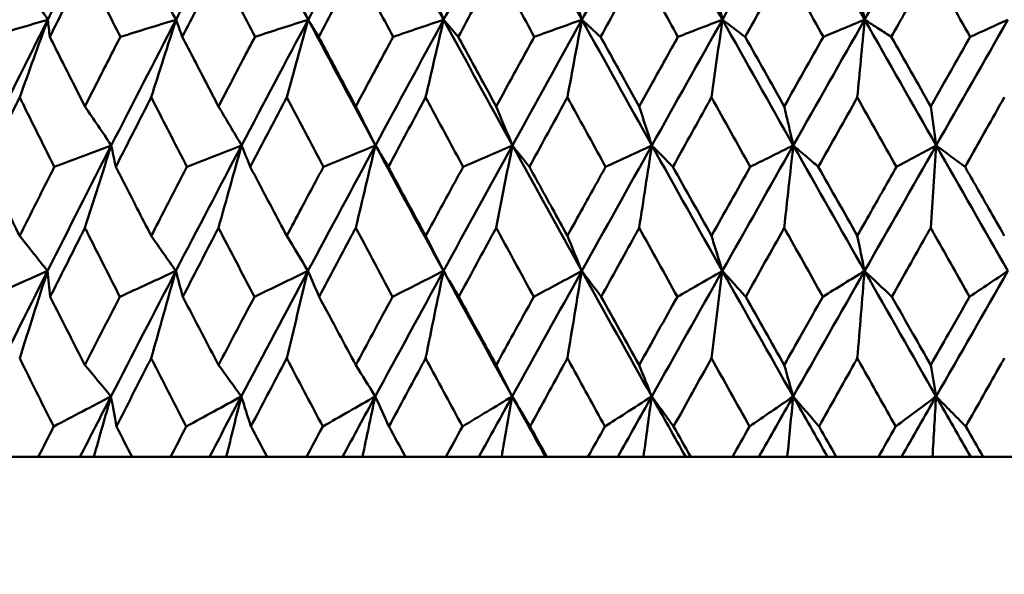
# Model space of a CAD drawing. Header units: millimetres. Extents: x 123 to 2417, y 726 to 3130.
# Tile 209 of 244: x 1416.4 to 1424.78, y 949.31 to 954.04. Entities that reach past the tile are written whole.
import ezdxf

# ---------------------------------------------------------------- set-up
doc = ezdxf.new("R2010")
doc.units = ezdxf.units.MM
doc.header["$LTSCALE"] = 12
doc.layers.add('Widoczne (ISO)', color=7, linetype='Continuous', lineweight=50)

msp = doc.modelspace()

# ---------------------------------------------------------------- linework, layer by layer
at = {"layer": 'Widoczne (ISO)'}
for p, q in [((1416.2458, 950.3133), (1416.5619, 950.3133)), ((1416.9166, 950.3133), (1416.5619, 950.3133)), ((1417.0343, 950.3133), (1416.9166, 950.3133)), ((1417.3601, 950.3133), (1417.0343, 950.3133)), ((1417.3601, 950.3133), (1417.6865, 950.3133)), ((1418.0178, 950.3133), (1417.6865, 950.3133)), ((1418.1617, 950.3133), (1418.0178, 950.3133)), ((1418.5087, 950.3133), (1418.1617, 950.3133)), ((1418.5087, 950.3133), (1418.844, 950.3133)), ((1419.1505, 950.3133), (1418.844, 950.3133)), ((1419.3202, 950.3133), (1419.1505, 950.3133)), ((1419.6869, 950.3133), (1419.3202, 950.3133)), ((1419.6869, 950.3133), (1420.0299, 950.3133)), ((1420.3105, 950.3133), (1420.0299, 950.3133)), ((1420.5052, 950.3133), (1420.3105, 950.3133)), ((1420.8797, 950.3133), (1420.5052, 950.3133)), ((1420.8903, 950.3133), (1420.8797, 950.3133)), ((1420.8903, 950.3133), (1421.2396, 950.3133)), ((1421.4931, 950.3133), (1421.2396, 950.3133)), ((1421.712, 950.3133), (1421.4931, 950.3133)), ((1422.0715, 950.3133), (1421.712, 950.3133)), ((1422.1139, 950.3133), (1422.0715, 950.3133)), ((1422.1139, 950.3133), (1422.4682, 950.3133)), ((1422.6936, 950.3133), (1422.4682, 950.3133)), ((1422.9359, 950.3133), (1422.6936, 950.3133)), ((1423.279, 950.3133), (1422.9359, 950.3133)), ((1423.3531, 950.3133), (1423.279, 950.3133)), ((1423.3531, 950.3133), (1423.7109, 950.3133)), ((1423.9074, 950.3133), (1423.7109, 950.3133)), ((1424.172, 950.3133), (1423.9074, 950.3133)), ((1424.4974, 950.3133), (1424.172, 950.3133)), ((1424.6028, 950.3133), (1424.4974, 950.3133)), ((1424.6028, 950.3133), (1424.9627, 950.3133))]:
    msp.add_line(p, q, dxfattribs=at)
msp.add_circle((1426.0385, 990.3133), 50, dxfattribs=at)
for points, knots in [([(1417.1847, 955.1082), (1417.0494, 954.8432), (1416.915, 954.5782), (1416.735, 954.2213), (1416.6887, 954.1293), (1416.6425, 954.0373)], [0.3692784, 0.3692784, 0.3692784, 0.3692784, 0.4608442, 0.4608442, 0.492629, 0.492629, 0.492629, 0.492629]), ([(1418.2933, 955.1082), (1418.154, 954.8432), (1418.0154, 954.5782), (1417.8297, 954.2213), (1417.7819, 954.1293), (1417.7342, 954.0373)], [0.3692784, 0.3692784, 0.3692784, 0.3692784, 0.4608442, 0.4608442, 0.492629, 0.492629, 0.492629, 0.492629]), ([(1418.2933, 955.1082), (1418.4323, 954.8432), (1418.572, 954.5782), (1418.761, 954.2213), (1418.8098, 954.1293), (1418.8587, 954.0373)], [0.3692784, 0.3692784, 0.3692784, 0.3692784, 0.4608442, 0.4608442, 0.492629, 0.492629, 0.492629, 0.492629]), ([(1419.4324, 955.1082), (1419.2896, 954.8432), (1419.1474, 954.5782), (1418.9567, 954.2213), (1418.9077, 954.1293), (1418.8587, 954.0373)], [0.3692784, 0.3692784, 0.3692784, 0.3692784, 0.4608442, 0.4608442, 0.492629, 0.492629, 0.492629, 0.492629]), ([(1419.4324, 955.1082), (1419.575, 954.8432), (1419.7181, 954.5782), (1419.9116, 954.2213), (1419.9615, 954.1293), (1420.0115, 954.0373)], [0.3692784, 0.3692784, 0.3692784, 0.3692784, 0.4608442, 0.4608442, 0.492629, 0.492629, 0.492629, 0.492629]), ([(1420.5976, 955.1082), (1420.4519, 954.8432), (1420.3067, 954.5782), (1420.1118, 954.2213), (1420.0616, 954.1293), (1420.0115, 954.0373)], [0.3692784, 0.3692784, 0.3692784, 0.3692784, 0.4608442, 0.4608442, 0.492629, 0.492629, 0.492629, 0.492629]), ([(1420.5976, 955.1082), (1420.7431, 954.8432), (1420.8891, 954.5782), (1421.0863, 954.2213), (1421.1372, 954.1293), (1421.1881, 954.0373)], [0.3692784, 0.3692784, 0.3692784, 0.3692784, 0.4608442, 0.4608442, 0.492629, 0.492629, 0.492629, 0.492629]), ([(1421.7843, 955.1082), (1421.6362, 954.8432), (1421.4885, 954.5782), (1421.2902, 954.2213), (1421.2391, 954.1293), (1421.1881, 954.0373)], [0.3692784, 0.3692784, 0.3692784, 0.3692784, 0.4608442, 0.4608442, 0.492629, 0.492629, 0.492629, 0.492629]), ([(1421.7843, 955.1082), (1421.9322, 954.8432), (1422.0805, 954.5782), (1422.2806, 954.2213), (1422.3322, 954.1293), (1422.3839, 954.0373)], [0.3692784, 0.3692784, 0.3692784, 0.3692784, 0.4608442, 0.4608442, 0.492629, 0.492629, 0.492629, 0.492629]), ([(1422.9877, 955.1082), (1422.8379, 954.8432), (1422.6883, 954.5782), (1422.4874, 954.2213), (1422.4356, 954.1293), (1422.3839, 954.0373)], [0.3692784, 0.3692784, 0.3692784, 0.3692784, 0.4608442, 0.4608442, 0.492629, 0.492629, 0.492629, 0.492629]), ([(1422.9877, 955.1082), (1423.1375, 954.8432), (1423.2874, 954.5782), (1423.4897, 954.2213), (1423.5419, 954.1293), (1423.5941, 954.0373)], [0.3692784, 0.3692784, 0.3692784, 0.3692784, 0.4608442, 0.4608442, 0.492629, 0.492629, 0.492629, 0.492629]), ([(1424.2032, 955.1082), (1424.0522, 954.8432), (1423.9014, 954.5782), (1423.6985, 954.2213), (1423.6463, 954.1293), (1423.5941, 954.0373)], [0.3692784, 0.3692784, 0.3692784, 0.3692784, 0.4608442, 0.4608442, 0.492629, 0.492629, 0.492629, 0.492629]), ([(1416.9587, 954.487), (1416.9458, 954.4614), (1416.933, 954.4359), (1416.833, 954.2373), (1416.7462, 954.0642), (1416.6597, 953.8912)], [0.07138254, 0.07138254, 0.07138254, 0.07138254, 0.08018544, 0.08018544, 0.13983561, 0.13983561, 0.13983561, 0.13983561]), ([(1417.2603, 953.8912), (1417.1724, 954.0642), (1417.0848, 954.2372), (1416.9845, 954.4358), (1416.9716, 954.4614), (1416.9587, 954.487)], [0.02053386, 0.02053386, 0.02053386, 0.02053386, 0.08016461, 0.08016461, 0.08898694, 0.08898694, 0.08898694, 0.08898694]), ([(1418.0956, 954.487), (1418.0823, 954.4614), (1418.0691, 954.4359), (1417.966, 954.2373), (1417.8766, 954.0642), (1417.7874, 953.8912)], [0.07138254, 0.07138254, 0.07138254, 0.07138254, 0.08018544, 0.08018544, 0.13983561, 0.13983561, 0.13983561, 0.13983561]), ([(1418.406, 953.8912), (1418.3156, 954.0642), (1418.2254, 954.2372), (1418.1222, 954.4358), (1418.1089, 954.4614), (1418.0956, 954.487)], [0.02053386, 0.02053386, 0.02053386, 0.02053386, 0.08016461, 0.08016461, 0.08898694, 0.08898694, 0.08898694, 0.08898694]), ([(1419.2638, 954.487), (1419.2502, 954.4614), (1419.2366, 954.4359), (1419.131, 954.2373), (1419.0392, 954.0642), (1418.9477, 953.8912)], [0.07138254, 0.07138254, 0.07138254, 0.07138254, 0.08018544, 0.08018544, 0.13983561, 0.13983561, 0.13983561, 0.13983561]), ([(1419.5818, 953.8912), (1419.4892, 954.0642), (1419.3968, 954.2372), (1419.291, 954.4358), (1419.2774, 954.4614), (1419.2638, 954.487)], [0.02053386, 0.02053386, 0.02053386, 0.02053386, 0.08016461, 0.08016461, 0.08898694, 0.08898694, 0.08898694, 0.08898694]), ([(1420.4587, 954.487), (1420.4448, 954.4614), (1420.431, 954.4359), (1420.3231, 954.2373), (1420.2294, 954.0642), (1420.1359, 953.8912)], [0.07138254, 0.07138254, 0.07138254, 0.07138254, 0.08018544, 0.08018544, 0.13983561, 0.13983561, 0.13983561, 0.13983561]), ([(1420.7831, 953.8912), (1420.6887, 954.0642), (1420.5945, 954.2372), (1420.4865, 954.4358), (1420.4726, 954.4614), (1420.4587, 954.487)], [0.02053386, 0.02053386, 0.02053386, 0.02053386, 0.08016461, 0.08016461, 0.08898694, 0.08898694, 0.08898694, 0.08898694]), ([(1421.6757, 954.487), (1421.6616, 954.4614), (1421.6475, 954.4359), (1421.5379, 954.2373), (1421.4425, 954.0642), (1421.3474, 953.8912)], [0.07138254, 0.07138254, 0.07138254, 0.07138254, 0.08018544, 0.08018544, 0.13983561, 0.13983561, 0.13983561, 0.13983561]), ([(1422.0052, 953.8912), (1421.9093, 954.0642), (1421.8136, 954.2372), (1421.7039, 954.4358), (1421.6898, 954.4614), (1421.6757, 954.487)], [0.02053386, 0.02053386, 0.02053386, 0.02053386, 0.08016461, 0.08016461, 0.08898694, 0.08898694, 0.08898694, 0.08898694]), ([(1422.9098, 954.487), (1422.8956, 954.4614), (1422.8813, 954.4359), (1422.7704, 954.2373), (1422.6738, 954.0642), (1422.5774, 953.8912)], [0.07138254, 0.07138254, 0.07138254, 0.07138254, 0.08018544, 0.08018544, 0.13983561, 0.13983561, 0.13983561, 0.13983561]), ([(1424.1564, 954.487), (1424.126, 954.433), (1424.0956, 954.379), (1423.9838, 954.1804), (1423.9024, 954.0358), (1423.8211, 953.8912)], [0.43981696, 0.43981696, 0.43981696, 0.43981696, 0.45842392, 0.45842392, 0.50826415, 0.50826415, 0.50826415, 0.50826415]), ([(1423.5319, 954.4032), (1423.5416, 954.3459), (1423.5513, 954.2888), (1423.572, 954.1668), (1423.583, 954.102), (1423.5941, 954.0373)], [-0.06164459, -0.06164459, -0.06164459, -0.06164459, -0.0327555, -0.0327555, 0, 0, 0, 0]), ([(1423.5941, 954.0373), (1423.5313, 954.0112), (1423.4685, 953.985), (1423.3515, 953.9363), (1423.2973, 953.9137), (1423.2432, 953.8912)], [-0.06350836, -0.06350836, -0.06350836, -0.06350836, -0.03173776, -0.03173776, -0.00432334, -0.00432334, -0.00432334, -0.00432334]), ([(1423.5319, 953.376), (1423.5416, 953.4806), (1423.5514, 953.5852), (1423.5722, 953.8056), (1423.5831, 953.9216), (1423.5941, 954.0373)], [-0.08267714, -0.08267714, -0.08267714, -0.08267714, -0.04352949, -0.04352949, 0, 0, 0, 0]), ([(1423.5941, 954.0373), (1423.6345, 954.0113), (1423.675, 953.9852), (1423.7507, 953.9365), (1423.7859, 953.9138), (1423.8211, 953.8912)], [-0.06330464, -0.06330464, -0.06330464, -0.06330464, -0.03163604, -0.03163604, -0.00411961, -0.00411961, -0.00411961, -0.00411961]), ([(1416.6597, 953.8912), (1416.7249, 953.7614), (1416.7903, 953.6317), (1416.8901, 953.4344), (1416.9244, 953.3667), (1416.9587, 953.299)], [0.01681985, 0.01681985, 0.01681985, 0.01681985, 0.06159108, 0.06159108, 0.08495433, 0.08495433, 0.08495433, 0.08495433]), ([(1416.9587, 953.299), (1416.993, 953.3667), (1417.0274, 953.4343), (1417.1278, 953.6317), (1417.194, 953.7614), (1417.2603, 953.8912)], [0.03825175, 0.03825175, 0.03825175, 0.03825175, 0.06160817, 0.06160817, 0.10638617, 0.10638617, 0.10638617, 0.10638617]), ([(1417.7874, 953.8912), (1417.8546, 953.7614), (1417.9221, 953.6317), (1418.0249, 953.4344), (1418.0602, 953.3667), (1418.0956, 953.299)], [0.01681985, 0.01681985, 0.01681985, 0.01681985, 0.06159108, 0.06159108, 0.08495433, 0.08495433, 0.08495433, 0.08495433]), ([(1418.0956, 953.299), (1418.1309, 953.3667), (1418.1663, 953.4343), (1418.2697, 953.6317), (1418.3378, 953.7614), (1418.406, 953.8912)], [0.03825175, 0.03825175, 0.03825175, 0.03825175, 0.06160817, 0.06160817, 0.10638617, 0.10638617, 0.10638617, 0.10638617]), ([(1418.9477, 953.8912), (1419.0167, 953.7614), (1419.0858, 953.6317), (1419.1913, 953.4344), (1419.2275, 953.3667), (1419.2638, 953.299)], [0.01681985, 0.01681985, 0.01681985, 0.01681985, 0.06159108, 0.06159108, 0.08495433, 0.08495433, 0.08495433, 0.08495433]), ([(1419.2638, 953.299), (1419.3, 953.3667), (1419.3363, 953.4343), (1419.4422, 953.6317), (1419.512, 953.7614), (1419.5818, 953.8912)], [0.03825175, 0.03825175, 0.03825175, 0.03825175, 0.06160817, 0.06160817, 0.10638617, 0.10638617, 0.10638617, 0.10638617]), ([(1420.1359, 953.8912), (1420.2064, 953.7614), (1420.277, 953.6317), (1420.3847, 953.4344), (1420.4217, 953.3667), (1420.4587, 953.299)], [0.01681985, 0.01681985, 0.01681985, 0.01681985, 0.06159108, 0.06159108, 0.08495433, 0.08495433, 0.08495433, 0.08495433]), ([(1420.4587, 953.299), (1420.4957, 953.3667), (1420.5327, 953.4343), (1420.6408, 953.6317), (1420.7119, 953.7614), (1420.7831, 953.8912)], [0.03825175, 0.03825175, 0.03825175, 0.03825175, 0.06160817, 0.06160817, 0.10638617, 0.10638617, 0.10638617, 0.10638617]), ([(1421.3474, 953.8912), (1421.4191, 953.7614), (1421.491, 953.6317), (1421.6005, 953.4344), (1421.6381, 953.3667), (1421.6757, 953.299)], [0.01681985, 0.01681985, 0.01681985, 0.01681985, 0.06159108, 0.06159108, 0.08495433, 0.08495433, 0.08495433, 0.08495433]), ([(1421.6757, 953.299), (1421.7133, 953.3667), (1421.7509, 953.4343), (1421.8607, 953.6317), (1421.9329, 953.7614), (1422.0052, 953.8912)], [0.03825175, 0.03825175, 0.03825175, 0.03825175, 0.06160817, 0.06160817, 0.10638617, 0.10638617, 0.10638617, 0.10638617]), ([(1424.1564, 953.299), (1424.1947, 953.3667), (1424.2331, 953.4343), (1424.345, 953.6317), (1424.4186, 953.7614), (1424.4922, 953.8912)], [0.03825175, 0.03825175, 0.03825175, 0.03825175, 0.06160817, 0.06160817, 0.10638617, 0.10638617, 0.10638617, 0.10638617]), ([(1416.4035, 953.376), (1416.391, 953.3508), (1416.3785, 953.3257), (1416.2808, 953.1282), (1416.1959, 952.956), (1416.1114, 952.7837)], [0.07597559, 0.07597559, 0.07597559, 0.07597559, 0.08464777, 0.08464777, 0.14401425, 0.14401425, 0.14401425, 0.14401425]), ([(1416.6982, 952.7837), (1416.6121, 952.9559), (1416.5264, 953.1281), (1416.4285, 953.3255), (1416.416, 953.3508), (1416.4035, 953.376)], [0.02530969, 0.02530969, 0.02530969, 0.02530969, 0.08465152, 0.08465152, 0.09334823, 0.09334823, 0.09334823, 0.09334823]), ([(1417.5229, 953.376), (1417.5101, 953.3508), (1417.4972, 953.3257), (1417.3963, 953.1282), (1417.3086, 952.956), (1417.2212, 952.7837)], [0.07597559, 0.07597559, 0.07597559, 0.07597559, 0.08464777, 0.08464777, 0.14401425, 0.14401425, 0.14401425, 0.14401425]), ([(1417.8271, 952.7837), (1417.7383, 952.9559), (1417.6499, 953.1281), (1417.5488, 953.3255), (1417.5359, 953.3508), (1417.5229, 953.376)], [0.02530969, 0.02530969, 0.02530969, 0.02530969, 0.08465152, 0.08465152, 0.09334823, 0.09334823, 0.09334823, 0.09334823]), ([(1418.676, 953.376), (1418.6628, 953.3508), (1418.6496, 953.3257), (1418.5459, 953.1282), (1418.4557, 952.956), (1418.3658, 952.7837)], [0.07597559, 0.07597559, 0.07597559, 0.07597559, 0.08464777, 0.08464777, 0.14401425, 0.14401425, 0.14401425, 0.14401425]), ([(1418.9884, 952.7837), (1418.8973, 952.9559), (1418.8064, 953.1281), (1418.7026, 953.3255), (1418.6893, 953.3508), (1418.676, 953.376)], [0.02530969, 0.02530969, 0.02530969, 0.02530969, 0.08465152, 0.08465152, 0.09334823, 0.09334823, 0.09334823, 0.09334823]), ([(1419.8582, 953.376), (1419.8447, 953.3508), (1419.8311, 953.3257), (1419.7251, 953.1282), (1419.6327, 952.956), (1419.5406, 952.7837)], [0.07597559, 0.07597559, 0.07597559, 0.07597559, 0.08464777, 0.08464777, 0.14401425, 0.14401425, 0.14401425, 0.14401425]), ([(1420.1775, 952.7837), (1420.0844, 952.9559), (1419.9916, 953.1281), (1419.8853, 953.3255), (1419.8718, 953.3508), (1419.8582, 953.376)], [0.02530969, 0.02530969, 0.02530969, 0.02530969, 0.08465152, 0.08465152, 0.09334823, 0.09334823, 0.09334823, 0.09334823]), ([(1421.0647, 953.376), (1421.051, 953.3508), (1421.0372, 953.3257), (1420.9291, 953.1282), (1420.835, 952.956), (1420.7411, 952.7837)], [0.07597559, 0.07597559, 0.07597559, 0.07597559, 0.08464777, 0.08464777, 0.14401425, 0.14401425, 0.14401425, 0.14401425]), ([(1421.3897, 952.7837), (1421.2951, 952.9559), (1421.2005, 953.1281), (1421.0924, 953.3255), (1421.0786, 953.3508), (1421.0647, 953.376)], [0.02530969, 0.02530969, 0.02530969, 0.02530969, 0.08465152, 0.08465152, 0.09334823, 0.09334823, 0.09334823, 0.09334823]), ([(1422.2909, 953.376), (1422.2769, 953.3508), (1422.263, 953.3257), (1422.1534, 953.1282), (1422.0579, 952.956), (1421.9625, 952.7837)], [0.07597559, 0.07597559, 0.07597559, 0.07597559, 0.08464777, 0.08464777, 0.14401425, 0.14401425, 0.14401425, 0.14401425]), ([(1424.7827, 953.376), (1424.7685, 953.3508), (1424.7543, 953.3257), (1424.6429, 953.1282), (1424.5458, 952.956), (1424.4487, 952.7837)], [0.07597559, 0.07597559, 0.07597559, 0.07597559, 0.08464777, 0.08464777, 0.14401425, 0.14401425, 0.14401425, 0.14401425]), ([(1422.9098, 953.299), (1422.9217, 953.248), (1422.9335, 953.1971), (1422.9593, 953.0863), (1422.9732, 953.0264), (1422.9871, 952.9666)], [-0.05953933, -0.05953933, -0.05953933, -0.05953933, -0.03219286, -0.03219286, 0, 0, 0, 0]), ([(1422.9871, 952.9666), (1422.9204, 952.9333), (1422.8536, 952.9), (1422.7313, 952.839), (1422.6758, 952.8114), (1422.6203, 952.7837)], [-0.06563164, -0.06563164, -0.06563164, -0.06563164, -0.03278858, -0.03278858, -0.00550824, -0.00550824, -0.00550824, -0.00550824]), ([(1422.9098, 952.2646), (1422.9223, 952.3782), (1422.9347, 952.4917), (1422.9605, 952.7257), (1422.9738, 952.8462), (1422.9871, 952.9666)], [-0.08584009, -0.08584009, -0.08584009, -0.08584009, -0.0442602, -0.0442602, 0, 0, 0, 0]), ([(1422.9871, 952.9666), (1423.0243, 952.9346), (1423.0615, 952.9026), (1423.1325, 952.8417), (1423.1663, 952.8127), (1423.2, 952.7837)], [-0.06302893, -0.06302893, -0.06302893, -0.06302893, -0.03149009, -0.03149009, -0.00290552, -0.00290552, -0.00290552, -0.00290552]), ([(1416.1114, 952.7837), (1416.1694, 952.6663), (1416.2277, 952.549), (1416.3251, 952.3532), (1416.3642, 952.2747), (1416.4035, 952.1962)], [0.02104899, 0.02104899, 0.02104899, 0.02104899, 0.0615671, 0.0615671, 0.08866561, 0.08866561, 0.08866561, 0.08866561]), ([(1416.4035, 952.1962), (1416.4427, 952.2747), (1416.4819, 952.3531), (1416.5801, 952.549), (1416.6391, 952.6663), (1416.6982, 952.7837)], [0.03448054, 0.03448054, 0.03448054, 0.03448054, 0.06157222, 0.06157222, 0.10209717, 0.10209717, 0.10209717, 0.10209717]), ([(1417.2212, 952.7837), (1417.2812, 952.6663), (1417.3414, 952.549), (1417.442, 952.3532), (1417.4825, 952.2747), (1417.5229, 952.1962)], [0.02104899, 0.02104899, 0.02104899, 0.02104899, 0.0615671, 0.0615671, 0.08866561, 0.08866561, 0.08866561, 0.08866561]), ([(1417.5229, 952.1962), (1417.5634, 952.2747), (1417.604, 952.3531), (1417.7053, 952.549), (1417.7661, 952.6663), (1417.8271, 952.7837)], [0.03448054, 0.03448054, 0.03448054, 0.03448054, 0.06157222, 0.06157222, 0.10209717, 0.10209717, 0.10209717, 0.10209717]), ([(1418.3658, 952.7837), (1418.4275, 952.6663), (1418.4894, 952.549), (1418.5929, 952.3532), (1418.6344, 952.2747), (1418.676, 952.1962)], [0.02104899, 0.02104899, 0.02104899, 0.02104899, 0.0615671, 0.0615671, 0.08866561, 0.08866561, 0.08866561, 0.08866561]), ([(1418.676, 952.1962), (1418.7176, 952.2747), (1418.7593, 952.3531), (1418.8633, 952.549), (1418.9258, 952.6663), (1418.9884, 952.7837)], [0.03448054, 0.03448054, 0.03448054, 0.03448054, 0.06157222, 0.06157222, 0.10209717, 0.10209717, 0.10209717, 0.10209717]), ([(1419.5406, 952.7837), (1419.6039, 952.6663), (1419.6672, 952.549), (1419.7731, 952.3532), (1419.8156, 952.2747), (1419.8582, 952.1962)], [0.02104899, 0.02104899, 0.02104899, 0.02104899, 0.0615671, 0.0615671, 0.08866561, 0.08866561, 0.08866561, 0.08866561]), ([(1419.8582, 952.1962), (1419.9007, 952.2747), (1419.9433, 952.3531), (1420.0497, 952.549), (1420.1136, 952.6663), (1420.1775, 952.7837)], [0.03448054, 0.03448054, 0.03448054, 0.03448054, 0.06157222, 0.06157222, 0.10209717, 0.10209717, 0.10209717, 0.10209717]), ([(1420.7411, 952.7837), (1420.8056, 952.6663), (1420.8702, 952.549), (1420.9781, 952.3532), (1421.0214, 952.2747), (1421.0647, 952.1962)], [0.02104899, 0.02104899, 0.02104899, 0.02104899, 0.0615671, 0.0615671, 0.08866561, 0.08866561, 0.08866561, 0.08866561]), ([(1421.0647, 952.1962), (1421.1081, 952.2747), (1421.1514, 952.3531), (1421.2597, 952.549), (1421.3247, 952.6663), (1421.3897, 952.7837)], [0.03448054, 0.03448054, 0.03448054, 0.03448054, 0.06157222, 0.06157222, 0.10209717, 0.10209717, 0.10209717, 0.10209717]), ([(1423.5319, 952.1962), (1423.5763, 952.2747), (1423.6207, 952.3531), (1423.7315, 952.549), (1423.7979, 952.6663), (1423.8644, 952.7837)], [0.03448054, 0.03448054, 0.03448054, 0.03448054, 0.06157222, 0.06157222, 0.10209717, 0.10209717, 0.10209717, 0.10209717]), ([(1424.4487, 952.7837), (1424.5154, 952.6663), (1424.5821, 952.549), (1424.6934, 952.3532), (1424.7381, 952.2747), (1424.7827, 952.1962)], [0.02104899, 0.02104899, 0.02104899, 0.02104899, 0.0615671, 0.0615671, 0.08866561, 0.08866561, 0.08866561, 0.08866561]), ([(1416.9587, 952.2646), (1416.9465, 952.2404), (1416.9344, 952.2162), (1416.8358, 952.0204), (1416.7498, 951.8488), (1416.6641, 951.6772)], [0.0806421, 0.0806421, 0.0806421, 0.0806421, 0.08897282, 0.08897282, 0.14811965, 0.14811965, 0.14811965, 0.14811965]), ([(1417.2559, 951.6772), (1417.1687, 951.8487), (1417.0819, 952.0202), (1416.9832, 952.216), (1416.9709, 952.2403), (1416.9587, 952.2646)], [0.02983351, 0.02983351, 0.02983351, 0.02983351, 0.0889495, 0.0889495, 0.09731113, 0.09731113, 0.09731113, 0.09731113]), ([(1418.0956, 952.2646), (1418.083, 952.2404), (1418.0705, 952.2162), (1417.969, 952.0204), (1417.8803, 951.8488), (1417.7919, 951.6772)], [0.0806421, 0.0806421, 0.0806421, 0.0806421, 0.08897282, 0.08897282, 0.14811965, 0.14811965, 0.14811965, 0.14811965]), ([(1418.4015, 951.6772), (1418.3118, 951.8487), (1418.2224, 952.0202), (1418.1208, 952.216), (1418.1082, 952.2403), (1418.0956, 952.2646)], [0.02983351, 0.02983351, 0.02983351, 0.02983351, 0.0889495, 0.0889495, 0.09731113, 0.09731113, 0.09731113, 0.09731113]), ([(1419.2638, 952.2646), (1419.2509, 952.2404), (1419.2381, 952.2162), (1419.134, 952.0204), (1419.043, 951.8488), (1418.9522, 951.6772)], [0.0806421, 0.0806421, 0.0806421, 0.0806421, 0.08897282, 0.08897282, 0.14811965, 0.14811965, 0.14811965, 0.14811965]), ([(1419.5772, 951.6772), (1419.4854, 951.8487), (1419.3938, 952.0202), (1419.2896, 952.216), (1419.2767, 952.2403), (1419.2638, 952.2646)], [0.02983351, 0.02983351, 0.02983351, 0.02983351, 0.0889495, 0.0889495, 0.09731113, 0.09731113, 0.09731113, 0.09731113]), ([(1420.4587, 952.2646), (1420.4456, 952.2404), (1420.4325, 952.2162), (1420.3262, 952.0204), (1420.2333, 951.8488), (1420.1406, 951.6772)], [0.0806421, 0.0806421, 0.0806421, 0.0806421, 0.08897282, 0.08897282, 0.14811965, 0.14811965, 0.14811965, 0.14811965]), ([(1420.7784, 951.6772), (1420.6848, 951.8487), (1420.5914, 952.0202), (1420.4851, 952.216), (1420.4719, 952.2403), (1420.4587, 952.2646)], [0.02983351, 0.02983351, 0.02983351, 0.02983351, 0.0889495, 0.0889495, 0.09731113, 0.09731113, 0.09731113, 0.09731113]), ([(1421.6757, 952.2646), (1421.6623, 952.2404), (1421.649, 952.2162), (1421.541, 952.0204), (1421.4465, 951.8488), (1421.3522, 951.6772)], [0.0806421, 0.0806421, 0.0806421, 0.0806421, 0.08897282, 0.08897282, 0.14811965, 0.14811965, 0.14811965, 0.14811965]), ([(1424.1564, 952.2646), (1424.1428, 952.2404), (1424.1292, 952.2162), (1424.019, 952.0204), (1423.9224, 951.8488), (1423.826, 951.6772)], [0.0806421, 0.0806421, 0.0806421, 0.0806421, 0.08897282, 0.08897282, 0.14811965, 0.14811965, 0.14811965, 0.14811965]), ([(1424.4873, 951.6772), (1424.3906, 951.8487), (1424.2939, 952.0202), (1424.1837, 952.216), (1424.17, 952.2403), (1424.1564, 952.2646)], [0.02983351, 0.02983351, 0.02983351, 0.02983351, 0.0889495, 0.0889495, 0.09731113, 0.09731113, 0.09731113, 0.09731113]), ([(1422.2909, 952.1962), (1422.3047, 952.1513), (1422.3185, 952.1063), (1422.3492, 952.0065), (1422.3661, 951.9516), (1422.383, 951.8968)], [-0.05754451, -0.05754451, -0.05754451, -0.05754451, -0.03165624, -0.03165624, 0, 0, 0, 0]), ([(1422.383, 951.8968), (1422.3121, 951.8561), (1422.2412, 951.8154), (1422.1137, 951.7422), (1422.057, 951.7097), (1422.0004, 951.6772)], [-0.06801633, -0.06801633, -0.06801633, -0.06801633, -0.03396638, -0.03396638, -0.0067614, -0.0067614, -0.0067614, -0.0067614]), ([(1422.2909, 951.1536), (1422.306, 951.2766), (1422.3212, 951.3995), (1422.3519, 951.6472), (1422.3674, 951.7721), (1422.383, 951.8968)], [-0.08909239, -0.08909239, -0.08909239, -0.08909239, -0.04495847, -0.04495847, 0, 0, 0, 0]), ([(1422.383, 951.8968), (1422.4171, 951.8591), (1422.4512, 951.8215), (1422.5176, 951.7483), (1422.5499, 951.7128), (1422.5822, 951.6772)], [-0.06289983, -0.06289983, -0.06289983, -0.06289983, -0.03141621, -0.03141621, -0.00164488, -0.00164488, -0.00164488, -0.00164488]), ([(1416.6641, 951.6772), (1416.7169, 951.5723), (1416.77, 951.4675), (1416.8682, 951.2737), (1416.9134, 951.1848), (1416.9587, 951.0959)], [0.02528165, 0.02528165, 0.02528165, 0.02528165, 0.06150593, 0.06150593, 0.09223152, 0.09223152, 0.09223152, 0.09223152]), ([(1416.9587, 951.0959), (1417.004, 951.1848), (1417.0494, 951.2737), (1417.1484, 951.4674), (1417.2021, 951.5723), (1417.2559, 951.6772)], [0.03078053, 0.03078053, 0.03078053, 0.03078053, 0.06149921, 0.06149921, 0.09773041, 0.09773041, 0.09773041, 0.09773041]), ([(1417.7919, 951.6772), (1417.8464, 951.5723), (1417.9011, 951.4675), (1418.0024, 951.2737), (1418.0489, 951.1848), (1418.0956, 951.0959)], [0.02528165, 0.02528165, 0.02528165, 0.02528165, 0.06150593, 0.06150593, 0.09223152, 0.09223152, 0.09223152, 0.09223152]), ([(1418.0956, 951.0959), (1418.1422, 951.1848), (1418.1889, 951.2737), (1418.2909, 951.4674), (1418.3461, 951.5723), (1418.4015, 951.6772)], [0.03078053, 0.03078053, 0.03078053, 0.03078053, 0.06149921, 0.06149921, 0.09773041, 0.09773041, 0.09773041, 0.09773041]), ([(1418.9522, 951.6772), (1419.0082, 951.5723), (1419.0643, 951.4675), (1419.1682, 951.2737), (1419.2159, 951.1848), (1419.2638, 951.0959)], [0.02528165, 0.02528165, 0.02528165, 0.02528165, 0.06150593, 0.06150593, 0.09223152, 0.09223152, 0.09223152, 0.09223152]), ([(1419.2638, 951.0959), (1419.3116, 951.1848), (1419.3595, 951.2737), (1419.4639, 951.4674), (1419.5205, 951.5723), (1419.5772, 951.6772)], [0.03078053, 0.03078053, 0.03078053, 0.03078053, 0.06149921, 0.06149921, 0.09773041, 0.09773041, 0.09773041, 0.09773041]), ([(1420.1406, 951.6772), (1420.1978, 951.5723), (1420.2551, 951.4675), (1420.3611, 951.2737), (1420.4099, 951.1848), (1420.4587, 951.0959)], [0.02528165, 0.02528165, 0.02528165, 0.02528165, 0.06150593, 0.06150593, 0.09223152, 0.09223152, 0.09223152, 0.09223152]), ([(1420.4587, 951.0959), (1420.5075, 951.1848), (1420.5564, 951.2737), (1420.6629, 951.4674), (1420.7206, 951.5723), (1420.7784, 951.6772)], [0.03078053, 0.03078053, 0.03078053, 0.03078053, 0.06149921, 0.06149921, 0.09773041, 0.09773041, 0.09773041, 0.09773041]), ([(1421.3522, 951.6772), (1421.4581, 951.4864), (1421.5643, 951.2956), (1421.6723, 951.1018), (1421.674, 951.0988), (1421.6757, 951.0959)], [0.02528154, 0.02528154, 0.02528154, 0.02528154, 0.09120217, 0.09120217, 0.09223068, 0.09223068, 0.09223068, 0.09223068]), ([(1422.9098, 951.0959), (1422.96, 951.1848), (1423.0103, 951.2737), (1423.1197, 951.4674), (1423.179, 951.5723), (1423.2383, 951.6772)], [0.03078053, 0.03078053, 0.03078053, 0.03078053, 0.06149921, 0.06149921, 0.09773041, 0.09773041, 0.09773041, 0.09773041]), ([(1423.826, 951.6772), (1423.8855, 951.5723), (1423.945, 951.4675), (1424.0552, 951.2737), (1424.1058, 951.1848), (1424.1564, 951.0959)], [0.02528165, 0.02528165, 0.02528165, 0.02528165, 0.06150593, 0.06150593, 0.09223152, 0.09223152, 0.09223152, 0.09223152]), ([(1424.1564, 951.0959), (1424.207, 951.1848), (1424.2576, 951.2737), (1424.3679, 951.4674), (1424.4276, 951.5723), (1424.4873, 951.6772)], [0.03078053, 0.03078053, 0.03078053, 0.03078053, 0.06149921, 0.06149921, 0.09773041, 0.09773041, 0.09773041, 0.09773041]), ([(1416.6929, 950.5725), (1416.6042, 950.7498), (1416.5158, 950.9272), (1416.4197, 951.1209), (1416.4116, 951.1372), (1416.4035, 951.1536)], [0.0297954, 0.0297954, 0.0297954, 0.0297954, 0.09092493, 0.09092493, 0.09655955, 0.09655955, 0.09655955, 0.09655955]), ([(1417.5229, 951.1536), (1417.5146, 951.1373), (1417.5063, 951.1211), (1417.4072, 950.9274), (1417.3167, 950.75), (1417.2266, 950.5725)], [0.0853813, 0.0853813, 0.0853813, 0.0853813, 0.09097809, 0.09097809, 0.15214536, 0.15214536, 0.15214536, 0.15214536]), ([(1417.8216, 950.5725), (1417.7301, 950.7498), (1417.6389, 950.9272), (1417.5397, 951.1209), (1417.5313, 951.1372), (1417.5229, 951.1536)], [0.0297954, 0.0297954, 0.0297954, 0.0297954, 0.09092493, 0.09092493, 0.09655955, 0.09655955, 0.09655955, 0.09655955]), ([(1418.676, 951.1536), (1418.6675, 951.1373), (1418.659, 951.1211), (1418.5571, 950.9274), (1418.4641, 950.75), (1418.3713, 950.5725)], [0.0853813, 0.0853813, 0.0853813, 0.0853813, 0.09097809, 0.09097809, 0.15214536, 0.15214536, 0.15214536, 0.15214536]), ([(1418.9828, 950.5725), (1418.8888, 950.7498), (1418.7952, 950.9272), (1418.6932, 951.1209), (1418.6846, 951.1372), (1418.676, 951.1536)], [0.0297954, 0.0297954, 0.0297954, 0.0297954, 0.09092493, 0.09092493, 0.09655955, 0.09655955, 0.09655955, 0.09655955]), ([(1419.8582, 951.1536), (1419.8495, 951.1373), (1419.8407, 951.1211), (1419.7365, 950.9274), (1419.6413, 950.75), (1419.5463, 950.5725)], [0.0853813, 0.0853813, 0.0853813, 0.0853813, 0.09097809, 0.09097809, 0.15214536, 0.15214536, 0.15214536, 0.15214536]), ([(1420.1718, 950.5725), (1420.0758, 950.7498), (1419.9801, 950.9272), (1419.8758, 951.1209), (1419.867, 951.1372), (1419.8582, 951.1536)], [0.0297954, 0.0297954, 0.0297954, 0.0297954, 0.09092493, 0.09092493, 0.09655955, 0.09655955, 0.09655955, 0.09655955]), ([(1421.0647, 951.1536), (1421.0558, 951.1373), (1421.0469, 951.1211), (1420.9408, 950.9274), (1420.8438, 950.75), (1420.7469, 950.5725)], [0.0853813, 0.0853813, 0.0853813, 0.0853813, 0.09097809, 0.09097809, 0.15214536, 0.15214536, 0.15214536, 0.15214536]), ([(1421.3839, 950.5725), (1421.2863, 950.7498), (1421.1888, 950.9272), (1421.0827, 951.1209), (1421.0737, 951.1372), (1421.0647, 951.1536)], [0.0297954, 0.0297954, 0.0297954, 0.0297954, 0.09092493, 0.09092493, 0.09655955, 0.09655955, 0.09655955, 0.09655955]), ([(1423.5319, 951.1536), (1423.5228, 951.1373), (1423.5136, 951.1211), (1423.4049, 950.9274), (1423.3054, 950.75), (1423.206, 950.5725)], [0.0853813, 0.0853813, 0.0853813, 0.0853813, 0.09097809, 0.09097809, 0.15214536, 0.15214536, 0.15214536, 0.15214536]), ([(1423.8585, 950.5725), (1423.7587, 950.7498), (1423.659, 950.9272), (1423.5502, 951.1209), (1423.541, 951.1372), (1423.5319, 951.1536)], [0.0297954, 0.0297954, 0.0297954, 0.0297954, 0.09092493, 0.09092493, 0.09655955, 0.09655955, 0.09655955, 0.09655955]), ([(1424.7827, 951.1536), (1424.7736, 951.1373), (1424.7644, 951.1211), (1424.655, 950.9274), (1424.5548, 950.75), (1424.4547, 950.5725)], [0.0853813, 0.0853813, 0.0853813, 0.0853813, 0.09097809, 0.09097809, 0.15214536, 0.15214536, 0.15214536, 0.15214536]), ([(1421.6757, 951.0959), (1421.6913, 951.0566), (1421.7069, 951.0174), (1421.7424, 950.9283), (1421.7623, 950.8785), (1421.7822, 950.8287)], [-0.0556581, -0.0556581, -0.0556581, -0.0556581, -0.0311485, -0.0311485, 0, 0, 0, 0]), ([(1421.7822, 950.8287), (1421.7071, 950.7804), (1421.632, 950.7321), (1421.4993, 950.6467), (1421.4416, 950.6096), (1421.3839, 950.5725)], [-0.07066517, -0.07066517, -0.07066517, -0.07066517, -0.03527183, -0.03527183, -0.00809562, -0.00809562, -0.00809562, -0.00809562]), ([(1421.7822, 950.8287), (1421.8134, 950.7857), (1421.8446, 950.7428), (1421.9067, 950.6574), (1421.9375, 950.615), (1421.9684, 950.5725)], [-0.06289134, -0.06289134, -0.06289134, -0.06289134, -0.03140156, -0.03140156, -0.00032176, -0.00032176, -0.00032176, -0.00032176]), ([(1416.5619, 950.3133), (1416.6052, 950.3991), (1416.6486, 950.485), (1416.6924, 950.5715), (1416.6927, 950.572), (1416.6929, 950.5725)], [0, 0, 0, 0, 0.02969567, 0.02969567, 0.02988021, 0.02988021, 0.02988021, 0.02988021]), ([(1417.2266, 950.5725), (1417.2268, 950.572), (1417.2271, 950.5715), (1417.2715, 950.485), (1417.3158, 950.3991), (1417.3601, 950.3133)], [0.02951568, 0.02951568, 0.02951568, 0.02951568, 0.02969929, 0.02969929, 0.05939589, 0.05939589, 0.05939589, 0.05939589]), ([(1417.6865, 950.3133), (1417.7312, 950.3991), (1417.776, 950.485), (1417.8211, 950.5715), (1417.8214, 950.572), (1417.8216, 950.5725)], [0, 0, 0, 0, 0.02969567, 0.02969567, 0.02988021, 0.02988021, 0.02988021, 0.02988021]), ([(1418.3713, 950.5725), (1418.3716, 950.572), (1418.3718, 950.5715), (1418.4176, 950.485), (1418.4631, 950.3991), (1418.5087, 950.3133)], [0.02951568, 0.02951568, 0.02951568, 0.02951568, 0.02969929, 0.02969929, 0.05939589, 0.05939589, 0.05939589, 0.05939589]), ([(1418.844, 950.3133), (1418.8899, 950.3991), (1418.9359, 950.485), (1418.9822, 950.5715), (1418.9825, 950.572), (1418.9828, 950.5725)], [0, 0, 0, 0, 0.02969567, 0.02969567, 0.02988021, 0.02988021, 0.02988021, 0.02988021]), ([(1419.5463, 950.5725), (1419.5466, 950.572), (1419.5469, 950.5715), (1419.5937, 950.485), (1419.6403, 950.3991), (1419.6869, 950.3133)], [0.02951568, 0.02951568, 0.02951568, 0.02951568, 0.02969929, 0.02969929, 0.05939589, 0.05939589, 0.05939589, 0.05939589]), ([(1420.0299, 950.3133), (1420.0769, 950.3991), (1420.1239, 950.485), (1420.1712, 950.5715), (1420.1715, 950.572), (1420.1718, 950.5725)], [0, 0, 0, 0, 0.02969567, 0.02969567, 0.02988021, 0.02988021, 0.02988021, 0.02988021]), ([(1420.7469, 950.5725), (1420.7472, 950.572), (1420.7475, 950.5715), (1420.7952, 950.485), (1420.8427, 950.3991), (1420.8903, 950.3133)], [0.02951568, 0.02951568, 0.02951568, 0.02951568, 0.02969929, 0.02969929, 0.05939589, 0.05939589, 0.05939589, 0.05939589]), ([(1422.4682, 950.3133), (1422.5166, 950.3991), (1422.5651, 950.485), (1422.6138, 950.5715), (1422.6141, 950.572), (1422.6144, 950.5725)], [0, 0, 0, 0, 0.02969567, 0.02969567, 0.02988021, 0.02988021, 0.02988021, 0.02988021]), ([(1423.206, 950.5725), (1423.2063, 950.572), (1423.2066, 950.5715), (1423.2556, 950.485), (1423.3043, 950.3991), (1423.3531, 950.3133)], [0.02951568, 0.02951568, 0.02951568, 0.02951568, 0.02969929, 0.02969929, 0.05939589, 0.05939589, 0.05939589, 0.05939589]), ([(1423.7109, 950.3133), (1423.7598, 950.3991), (1423.8087, 950.485), (1423.8579, 950.5715), (1423.8582, 950.572), (1423.8585, 950.5725)], [0, 0, 0, 0, 0.02969567, 0.02969567, 0.02988021, 0.02988021, 0.02988021, 0.02988021]), ([(1424.4547, 950.5725), (1424.455, 950.572), (1424.4553, 950.5715), (1424.5046, 950.485), (1424.5537, 950.3991), (1424.6028, 950.3133)], [0.02951568, 0.02951568, 0.02951568, 0.02951568, 0.02969929, 0.02969929, 0.05939589, 0.05939589, 0.05939589, 0.05939589])]:
    msp.add_open_spline(points, degree=3, knots=knots, dxfattribs=at)
for points in [[(1423.2432, 953.8912), (1423.1319, 954.0898), (1423.0208, 954.2884), (1422.9098, 954.487)], [(1424.4922, 953.8912), (1424.3802, 954.0898), (1424.2682, 954.2884), (1424.1564, 954.487)], [(1416.4035, 954.4032), (1416.4831, 954.2811), (1416.5628, 954.1591), (1416.6425, 954.0373)], [(1417.5229, 954.4032), (1417.5933, 954.2811), (1417.6637, 954.1591), (1417.7342, 954.0373)], [(1418.676, 954.4032), (1418.7369, 954.2811), (1418.7978, 954.1591), (1418.8587, 954.0373)], [(1419.8582, 954.4032), (1419.9093, 954.2811), (1419.9604, 954.1591), (1420.0115, 954.0373)], [(1421.0647, 954.4032), (1421.1058, 954.2811), (1421.147, 954.1591), (1421.1881, 954.0373)], [(1422.2909, 954.4032), (1422.3219, 954.2811), (1422.3529, 954.1591), (1422.3839, 954.0373)], [(1416.6425, 954.0373), (1416.4633, 953.6805), (1416.2855, 953.3235), (1416.1092, 952.9666)], [(1416.6425, 954.0373), (1416.4781, 953.9886), (1416.3137, 953.9399), (1416.1492, 953.8912)], [(1416.4035, 953.376), (1416.4828, 953.597), (1416.5625, 953.8175), (1416.6425, 954.0373)], [(1416.6425, 954.0373), (1416.6482, 953.9886), (1416.654, 953.9399), (1416.6597, 953.8912)], [(1417.7342, 954.0373), (1417.5492, 953.6805), (1417.3654, 953.3235), (1417.183, 952.9666)], [(1417.7342, 954.0373), (1417.5762, 953.9886), (1417.4183, 953.9399), (1417.2603, 953.8912)], [(1417.5229, 953.376), (1417.593, 953.597), (1417.6635, 953.8175), (1417.7342, 954.0373)], [(1417.7342, 954.0373), (1417.7519, 953.9886), (1417.7696, 953.9399), (1417.7874, 953.8912)], [(1418.8587, 954.0373), (1418.6686, 953.6805), (1418.4796, 953.3235), (1418.2918, 952.9666)], [(1418.8587, 954.0373), (1418.7078, 953.9886), (1418.5569, 953.9399), (1418.406, 953.8912)], [(1418.676, 953.376), (1418.7366, 953.597), (1418.7975, 953.8175), (1418.8587, 954.0373)], [(1418.8587, 954.0373), (1418.8883, 953.9886), (1418.918, 953.9399), (1418.9477, 953.8912)], [(1418.8587, 954.0373), (1419.0483, 953.6805), (1419.2391, 953.3235), (1419.4311, 952.9666)], [(1420.0115, 954.0373), (1419.8171, 953.6805), (1419.6236, 953.3235), (1419.4311, 952.9666)], [(1420.0115, 954.0373), (1419.8683, 953.9886), (1419.7251, 953.9399), (1419.5818, 953.8912)], [(1419.8582, 953.376), (1419.9091, 953.597), (1419.9602, 953.8175), (1420.0115, 954.0373)], [(1420.0115, 954.0373), (1420.0529, 953.9886), (1420.0944, 953.9399), (1420.1359, 953.8912)], [(1420.0115, 954.0373), (1420.2055, 953.6805), (1420.4005, 953.3235), (1420.5965, 952.9666)], [(1421.1881, 954.0373), (1420.9902, 953.6805), (1420.793, 953.3235), (1420.5965, 952.9666)], [(1421.1881, 954.0373), (1421.0531, 953.9886), (1420.9182, 953.9399), (1420.7831, 953.8912)], [(1421.0647, 953.376), (1421.1057, 953.597), (1421.1468, 953.8175), (1421.1881, 954.0373)], [(1421.1881, 954.0373), (1421.2412, 953.9886), (1421.2943, 953.9399), (1421.3474, 953.8912)], [(1421.1881, 954.0373), (1421.3857, 953.6805), (1421.5842, 953.3235), (1421.7834, 952.9666)], [(1422.3839, 954.0373), (1422.1832, 953.6805), (1421.983, 953.3235), (1421.7834, 952.9666)], [(1422.3839, 954.0373), (1422.2577, 953.9886), (1422.1314, 953.9399), (1422.0052, 953.8912)], [(1422.2909, 953.376), (1422.3218, 953.597), (1422.3527, 953.8175), (1422.3839, 954.0373)], [(1422.3839, 954.0373), (1422.5843, 953.6805), (1422.7854, 953.3235), (1422.9871, 952.9666)], [(1422.3839, 954.0373), (1422.4484, 953.9886), (1422.5129, 953.9399), (1422.5774, 953.8912)], [(1423.5941, 954.0373), (1423.3914, 953.6805), (1423.1891, 953.3235), (1422.9871, 952.9666)], [(1423.5941, 954.0373), (1423.7965, 953.6805), (1423.9995, 953.3235), (1424.2029, 952.9666)], [(1424.8139, 954.0373), (1424.6101, 953.6805), (1424.4064, 953.3235), (1424.2029, 952.9666)], [(1424.4922, 953.8912), (1424.5994, 953.9399), (1424.7067, 953.9886), (1424.8139, 954.0373)], [(1422.5774, 953.8912), (1422.6881, 953.6938), (1422.7989, 953.4964), (1422.9098, 953.299)], [(1422.9098, 953.299), (1423.0208, 953.4964), (1423.1319, 953.6938), (1423.2432, 953.8912)], [(1423.8211, 953.8912), (1423.9327, 953.6938), (1424.0445, 953.4964), (1424.1564, 953.299)], [(1422.6203, 952.7837), (1422.5104, 952.9811), (1422.4006, 953.1786), (1422.2909, 953.376)], [(1423.5319, 953.376), (1423.4211, 953.1786), (1423.3105, 952.9811), (1423.2, 952.7837)], [(1423.8644, 952.7837), (1423.7535, 952.9811), (1423.6426, 953.1786), (1423.5319, 953.376)], [(1416.9587, 953.299), (1417.0334, 953.188), (1417.1082, 953.0772), (1417.183, 952.9666)], [(1418.0956, 953.299), (1418.1609, 953.188), (1418.2263, 953.0772), (1418.2918, 952.9666)], [(1419.2638, 953.299), (1419.3195, 953.188), (1419.3753, 953.0772), (1419.4311, 952.9666)], [(1420.4587, 953.299), (1420.5046, 953.188), (1420.5506, 953.0772), (1420.5965, 952.9666)], [(1421.6757, 953.299), (1421.7116, 953.188), (1421.7475, 953.0772), (1421.7834, 952.9666)], [(1424.2029, 952.9666), (1424.1874, 953.0772), (1424.1719, 953.188), (1424.1564, 953.299)], [(1417.183, 952.9666), (1417.0007, 952.6099), (1416.8198, 952.2533), (1416.6402, 951.8968)], [(1417.183, 952.9666), (1417.0214, 952.9056), (1416.8598, 952.8447), (1416.6982, 952.7837)], [(1416.9587, 952.2646), (1417.0331, 952.4992), (1417.1079, 952.7332), (1417.183, 952.9666)], [(1417.183, 952.9666), (1417.1957, 952.9056), (1417.2084, 952.8447), (1417.2212, 952.7837)], [(1418.2918, 952.9666), (1418.1041, 952.6099), (1417.9175, 952.2533), (1417.7322, 951.8968)], [(1418.2918, 952.9666), (1418.1369, 952.9056), (1417.982, 952.8447), (1417.8271, 952.7837)], [(1418.0956, 952.2646), (1418.1606, 952.4992), (1418.226, 952.7332), (1418.2918, 952.9666)], [(1418.2918, 952.9666), (1418.3164, 952.9056), (1418.341, 952.8447), (1418.3658, 952.7837)], [(1419.4311, 952.9666), (1419.2387, 952.6099), (1419.0473, 952.2533), (1418.8569, 951.8968)], [(1419.4311, 952.9666), (1419.2836, 952.9056), (1419.136, 952.8447), (1418.9884, 952.7837)], [(1419.2638, 952.2646), (1419.3193, 952.4992), (1419.375, 952.7332), (1419.4311, 952.9666)], [(1419.4311, 952.9666), (1419.4676, 952.9056), (1419.5041, 952.8447), (1419.5406, 952.7837)], [(1419.4311, 952.9666), (1419.6229, 952.6099), (1419.8159, 952.2533), (1420.01, 951.8968)], [(1420.5965, 952.9666), (1420.4002, 952.6099), (1420.2047, 952.2533), (1420.01, 951.8968)], [(1420.5965, 952.9666), (1420.4569, 952.9056), (1420.3172, 952.8447), (1420.1775, 952.7837)], [(1420.4587, 952.2646), (1420.5044, 952.4992), (1420.5504, 952.7332), (1420.5965, 952.9666)], [(1420.5965, 952.9666), (1420.6447, 952.9056), (1420.6929, 952.8447), (1420.7411, 952.7837)], [(1420.5965, 952.9666), (1420.7924, 952.6099), (1420.9892, 952.2533), (1421.1869, 951.8968)], [(1421.7834, 952.9666), (1421.584, 952.6099), (1421.3851, 952.2533), (1421.1869, 951.8968)], [(1421.7834, 952.9666), (1421.6522, 952.9056), (1421.521, 952.8447), (1421.3897, 952.7837)], [(1421.6757, 952.2646), (1421.7114, 952.4992), (1421.7473, 952.7332), (1421.7834, 952.9666)], [(1421.7834, 952.9666), (1421.8431, 952.9056), (1421.9028, 952.8447), (1421.9625, 952.7837)], [(1421.7834, 952.9666), (1421.9825, 952.6099), (1422.1824, 952.2533), (1422.383, 951.8968)], [(1422.9871, 952.9666), (1422.7853, 952.6099), (1422.5839, 952.2533), (1422.383, 951.8968)], [(1422.9871, 952.9666), (1423.1887, 952.6099), (1423.3908, 952.2533), (1423.5935, 951.8968)], [(1424.2029, 952.9666), (1423.9995, 952.6099), (1423.7964, 952.2533), (1423.5935, 951.8968)], [(1423.8644, 952.7837), (1423.9773, 952.8447), (1424.0901, 952.9056), (1424.2029, 952.9666)], [(1424.2029, 952.9666), (1424.1873, 952.7332), (1424.1718, 952.4992), (1424.1564, 952.2646)], [(1424.4487, 952.7837), (1424.3667, 952.8447), (1424.2848, 952.9056), (1424.2029, 952.9666)], [(1424.2029, 952.9666), (1424.406, 952.6099), (1424.6096, 952.2533), (1424.8136, 951.8968)], [(1421.9625, 952.7837), (1422.0718, 952.5879), (1422.1812, 952.392), (1422.2909, 952.1962)], [(1422.2909, 952.1962), (1422.4006, 952.392), (1422.5104, 952.5879), (1422.6203, 952.7837)], [(1423.2, 952.7837), (1423.3105, 952.5879), (1423.4211, 952.392), (1423.5319, 952.1962)], [(1422.0004, 951.6772), (1421.8919, 951.873), (1421.7837, 952.0688), (1421.6757, 952.2646)], [(1422.9098, 952.2646), (1422.8005, 952.0688), (1422.6913, 951.873), (1422.5822, 951.6772)], [(1423.2383, 951.6772), (1423.1287, 951.873), (1423.0192, 952.0688), (1422.9098, 952.2646)], [(1416.4035, 952.1962), (1416.4823, 952.0963), (1416.5612, 951.9965), (1416.6402, 951.8968)], [(1417.5229, 952.1962), (1417.5927, 952.0963), (1417.6624, 951.9965), (1417.7322, 951.8968)], [(1418.676, 952.1962), (1418.7363, 952.0963), (1418.7966, 951.9965), (1418.8569, 951.8968)], [(1419.8582, 952.1962), (1419.9088, 952.0963), (1419.9594, 951.9965), (1420.01, 951.8968)], [(1421.0647, 952.1962), (1421.1054, 952.0963), (1421.1462, 951.9965), (1421.1869, 951.8968)], [(1423.5935, 951.8968), (1423.5729, 951.9965), (1423.5524, 952.0963), (1423.5319, 952.1962)], [(1416.6402, 951.8968), (1416.4608, 951.5406), (1416.2828, 951.1845), (1416.1062, 950.8287)], [(1416.6402, 951.8968), (1416.4751, 951.8236), (1416.3101, 951.7504), (1416.145, 951.6772)], [(1416.4035, 951.1536), (1416.4819, 951.4019), (1416.5608, 951.6497), (1416.6402, 951.8968)], [(1416.6402, 951.8968), (1416.6481, 951.8236), (1416.656, 951.7504), (1416.6641, 951.6772)], [(1417.7322, 951.8968), (1417.547, 951.5406), (1417.3631, 951.1845), (1417.1804, 950.8287)], [(1417.7322, 951.8968), (1417.5734, 951.8236), (1417.4147, 951.7504), (1417.2559, 951.6772)], [(1417.5229, 951.1536), (1417.5923, 951.4019), (1417.662, 951.6497), (1417.7322, 951.8968)], [(1417.7322, 951.8968), (1417.752, 951.8236), (1417.7719, 951.7504), (1417.7919, 951.6772)], [(1418.8569, 951.8968), (1418.6667, 951.5406), (1418.4776, 951.1845), (1418.2895, 950.8287)], [(1418.8569, 951.8968), (1418.7051, 951.8236), (1418.5533, 951.7504), (1418.4015, 951.6772)], [(1418.676, 951.1536), (1418.736, 951.4019), (1418.7963, 951.6497), (1418.8569, 951.8968)], [(1418.8569, 951.8968), (1418.8886, 951.8236), (1418.9204, 951.7504), (1418.9522, 951.6772)], [(1420.01, 951.8968), (1419.8156, 951.5406), (1419.6219, 951.1845), (1419.4292, 950.8287)], [(1420.01, 951.8968), (1419.8658, 951.8236), (1419.7215, 951.7504), (1419.5772, 951.6772)], [(1419.8582, 951.1536), (1419.9085, 951.4019), (1419.9591, 951.6497), (1420.01, 951.8968)], [(1420.01, 951.8968), (1420.0535, 951.8236), (1420.097, 951.7504), (1420.1406, 951.6772)], [(1420.01, 951.8968), (1420.2039, 951.5406), (1420.3989, 951.1845), (1420.5949, 950.8287)], [(1421.1869, 951.8968), (1420.9889, 951.5406), (1420.7916, 951.1845), (1420.5949, 950.8287)], [(1421.1869, 951.8968), (1421.0508, 951.8236), (1420.9146, 951.7504), (1420.7784, 951.6772)], [(1421.0647, 951.1536), (1421.1052, 951.4019), (1421.146, 951.6497), (1421.1869, 951.8968)], [(1421.1869, 951.8968), (1421.2419, 951.8236), (1421.297, 951.7504), (1421.3522, 951.6772)], [(1421.1869, 951.8968), (1421.3845, 951.5406), (1421.5829, 951.1845), (1421.7822, 950.8287)], [(1422.383, 951.8968), (1422.1822, 951.5406), (1421.9819, 951.1845), (1421.7822, 950.8287)], [(1422.383, 951.8968), (1422.5834, 951.5406), (1422.7845, 951.1845), (1422.9862, 950.8287)], [(1423.5935, 951.8968), (1423.3908, 951.5406), (1423.1883, 951.1845), (1422.9862, 950.8287)], [(1423.2383, 951.6772), (1423.3567, 951.7504), (1423.4751, 951.8236), (1423.5935, 951.8968)], [(1423.5935, 951.8968), (1423.5728, 951.6497), (1423.5523, 951.4019), (1423.5319, 951.1536)], [(1423.826, 951.6772), (1423.7484, 951.7504), (1423.6709, 951.8236), (1423.5935, 951.8968)], [(1423.5935, 951.8968), (1423.7959, 951.5406), (1423.9989, 951.1845), (1424.2023, 950.8287)], [(1424.8136, 951.8968), (1424.6097, 951.5406), (1424.406, 951.1845), (1424.2023, 950.8287)], [(1424.4873, 951.6772), (1424.5961, 951.7504), (1424.7049, 951.8236), (1424.8136, 951.8968)], [(1421.6757, 951.0959), (1421.7838, 951.2896), (1421.892, 951.4834), (1422.0004, 951.6772)], [(1422.5822, 951.6772), (1422.6912, 951.4834), (1422.8004, 951.2896), (1422.9098, 951.0959)], [(1422.2909, 951.1536), (1422.1832, 950.9598), (1422.0757, 950.7662), (1421.9684, 950.5725)], [(1422.6144, 950.5725), (1422.5064, 950.7662), (1422.3986, 950.9599), (1422.2909, 951.1536)], [(1416.9587, 951.0959), (1417.0326, 951.0067), (1417.1065, 950.9176), (1417.1804, 950.8287)], [(1418.0956, 951.0959), (1418.1602, 951.0067), (1418.2248, 950.9176), (1418.2895, 950.8287)], [(1419.2638, 951.0959), (1419.3189, 951.0067), (1419.374, 950.9176), (1419.4292, 950.8287)], [(1420.4587, 951.0959), (1420.5041, 951.0067), (1420.5495, 950.9176), (1420.5949, 950.8287)], [(1422.9862, 950.8287), (1422.9608, 950.9176), (1422.9353, 951.0067), (1422.9098, 951.0959)], [(1424.2023, 950.8287), (1424.187, 950.9176), (1424.1717, 951.0067), (1424.1564, 951.0959)], [(1417.1804, 950.8287), (1417.0179, 950.7433), (1416.8555, 950.6579), (1416.6929, 950.5725)], [(1417.1804, 950.8287), (1417.0922, 950.6568), (1417.0042, 950.485), (1416.9166, 950.3133)], [(1417.0343, 950.3133), (1417.0828, 950.4854), (1417.1315, 950.6572), (1417.1804, 950.8287)], [(1417.1804, 950.8287), (1417.1957, 950.7433), (1417.2111, 950.6579), (1417.2266, 950.5725)], [(1418.2895, 950.8287), (1418.1336, 950.7433), (1417.9776, 950.6579), (1417.8216, 950.5725)], [(1418.2895, 950.8287), (1418.1987, 950.6568), (1418.1081, 950.485), (1418.0178, 950.3133)], [(1418.1617, 950.3133), (1418.2041, 950.4854), (1418.2467, 950.6572), (1418.2895, 950.8287)], [(1418.2895, 950.8287), (1418.3167, 950.7433), (1418.3439, 950.6579), (1418.3713, 950.5725)], [(1419.4292, 950.8287), (1419.2804, 950.7433), (1419.1316, 950.6579), (1418.9828, 950.5725)], [(1419.4292, 950.8287), (1419.3361, 950.6568), (1419.2432, 950.485), (1419.1505, 950.3133)], [(1419.3202, 950.3133), (1419.3564, 950.4854), (1419.3927, 950.6572), (1419.4292, 950.8287)], [(1419.4292, 950.8287), (1419.4681, 950.7433), (1419.5072, 950.6579), (1419.5463, 950.5725)], [(1420.5949, 950.8287), (1420.4539, 950.7433), (1420.3129, 950.6579), (1420.1718, 950.5725)], [(1420.5949, 950.8287), (1420.5, 950.6568), (1420.4052, 950.485), (1420.3105, 950.3133)], [(1420.5052, 950.3133), (1420.535, 950.4854), (1420.5649, 950.6572), (1420.5949, 950.8287)], [(1420.5949, 950.8287), (1420.6455, 950.7433), (1420.6962, 950.6579), (1420.7469, 950.5725)], [(1420.5949, 950.8287), (1420.6896, 950.6568), (1420.7845, 950.485), (1420.8797, 950.3133)], [(1421.7822, 950.8287), (1421.6857, 950.6568), (1421.5893, 950.485), (1421.4931, 950.3133)], [(1421.712, 950.3133), (1421.7353, 950.4854), (1421.7587, 950.6572), (1421.7822, 950.8287)], [(1421.7822, 950.8287), (1421.8784, 950.6568), (1421.9749, 950.485), (1422.0715, 950.3133)], [(1422.6144, 950.5725), (1422.7384, 950.6579), (1422.8624, 950.7433), (1422.9862, 950.8287)], [(1422.9862, 950.8287), (1422.8886, 950.6568), (1422.7911, 950.485), (1422.6936, 950.3133)], [(1422.9862, 950.8287), (1422.9694, 950.6572), (1422.9526, 950.4854), (1422.9359, 950.3133)], [(1423.206, 950.5725), (1423.1326, 950.6579), (1423.0594, 950.7433), (1422.9862, 950.8287)], [(1422.9862, 950.8287), (1423.0837, 950.6568), (1423.1813, 950.485), (1423.279, 950.3133)], [(1423.8585, 950.5725), (1423.9731, 950.6579), (1424.0878, 950.7433), (1424.2023, 950.8287)], [(1424.2023, 950.8287), (1424.104, 950.6568), (1424.0056, 950.485), (1423.9074, 950.3133)], [(1424.2023, 950.8287), (1424.1922, 950.6572), (1424.1821, 950.4854), (1424.172, 950.3133)], [(1424.4547, 950.5725), (1424.3705, 950.6579), (1424.2864, 950.7433), (1424.2023, 950.8287)], [(1424.2023, 950.8287), (1424.3006, 950.6568), (1424.3989, 950.485), (1424.4974, 950.3133)], [(1421.2396, 950.3133), (1421.2877, 950.3997), (1421.3358, 950.4861), (1421.3839, 950.5725)], [(1421.9684, 950.5725), (1422.0169, 950.4861), (1422.0654, 950.3997), (1422.1139, 950.3133)]]:
    msp.add_open_spline(points, degree=3, dxfattribs=at)

doc.saveas('drawing.dxf')
